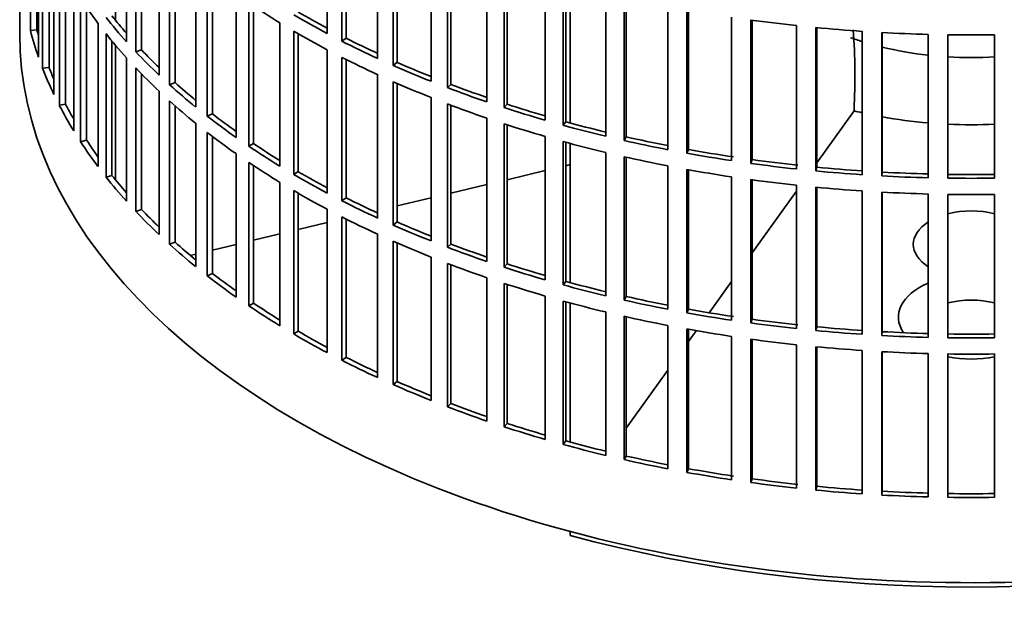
# Model space of a CAD drawing. Header units: millimetres. Extents: x 382 to 1256, y -1271 to 1550.
# Tile 2 of 22: x 964 to 1112, y -1204 to -1115. Entities that reach past the tile are written whole.
import ezdxf

# ---------------------------------------------------------------- set-up
doc = ezdxf.new("R2010")
doc.units = ezdxf.units.MM
for name, color, linetype in [('VSI184-254_GIUNT', 7, 'Continuous'), ('VSI344-454_FILTR', 7, 'Continuous'), ('VSI344-454_SUPPO', 7, 'Continuous')]:
    doc.layers.add(name, color=color, linetype=linetype)

# ---------------------------------------------------------------- blocks, each defined once
blk = doc.blocks.new('SE4')
at = {"layer": 'VSI184-254_GIUNT', "color": 7, "linetype": 'Continuous', "lineweight": 35}
for start_param, end_param in [(4.156816, 4.214307), (4.312034, 4.522906), (4.610255, 4.814523)]:
    blk.add_ellipse((1107.02, -1100.85), major_axis=(34.5, 0), ratio=0.57735, start_param=start_param, end_param=end_param, dxfattribs=at)
at = {"layer": 'VSI344-454_FILTR', "color": 7, "linetype": 'Continuous', "lineweight": 35}
for p, q in [((963.52, -877.13), (963.52, -1117.18)), ((965.13, -1116.7), (965.13, -1095.07)), ((1009.9, -1117.14), (1009.9, -1095.5)), ((979.63, -1118.37), (979.63, -1096.73)), ((1012.11, -1118.29), (1012.11, -1096.65)), ((1012.76, -1117.85), (1012.76, -1096.98)), ((966.12, -1116.6), (966.12, -1098.37)), ((981.03, -1119.89), (981.03, -1098.25)), ((966.35, -1120.7), (966.35, -1099.07)), ((981.89, -1119.6), (981.89, -1099.16)), ((1017.5, -1120.9), (1017.5, -1099.26)), ((966.97, -1122.39), (966.97, -1100.75)), ((1019.85, -1121.96), (1019.85, -1100.32)), ((1020.44, -1121.49), (1020.44, -1100.58)), ((967.95, -1122.25), (967.95, -1103.1)), ((984.54, -1123.41), (984.54, -1101.77)), ((1025.55, -1124.35), (1025.55, -1102.71)), ((986.12, -1124.87), (986.12, -1103.23)), ((986.95, -1124.54), (986.95, -1103.97)), ((1028.02, -1125.31), (1028.02, -1103.67)), ((1028.55, -1124.82), (1028.55, -1103.88)), ((968.68, -1126.33), (968.68, -1104.69)), ((1033.98, -1127.46), (1033.98, -1105.83)), ((969.5, -1127.98), (969.5, -1106.35)), ((990.06, -1128.23), (990.06, -1106.6)), ((1036.57, -1128.33), (1036.57, -1106.69)), ((1037.04, -1127.82), (1037.04, -1106.84)), ((970.45, -1127.81), (970.45, -1108.12)), ((991.81, -1129.63), (991.81, -1107.99)), ((992.6, -1129.27), (992.6, -1108.6)), ((1042.78, -1130.23), (1042.78, -1108.59)), ((971.67, -1131.85), (971.67, -1110.21)), ((1045.46, -1130.99), (1045.46, -1109.35)), ((1045.87, -1130.46), (1045.87, -1109.46)), ((972.69, -1133.47), (972.69, -1111.83)), ((996.14, -1132.83), (996.14, -1111.19)), ((1051.89, -1132.64), (1051.89, -1111)), ((1054.65, -1133.28), (1054.65, -1111.65)), ((1054.99, -1132.74), (1054.99, -1111.72)), ((973.62, -1133.25), (973.62, -1113.22)), ((998.06, -1134.15), (998.06, -1112.51)), ((998.8, -1133.76), (998.8, -1113.01)), ((1061.26, -1134.67), (1061.26, -1113.04)), ((1064.1, -1135.21), (1064.1, -1113.57)), ((1064.37, -1134.65), (1064.37, -1113.62)), ((1070.86, -1136.32), (1070.86, -1114.69)), ((975.33, -1137.23), (975.33, -1115.59)), ((1002.77, -1137.16), (1002.77, -1115.53)), ((1073.75, -1136.74), (1073.75, -1115.1)), ((1073.96, -1136.18), (1073.96, -1115.13)), ((1080.64, -1137.59), (1080.64, -1115.95)), ((1083.57, -1137.88), (1083.57, -1116.25)), ((1083.71, -1137.31), (1083.71, -1116.26)), ((966.12, -1116.6), (965.13, -1116.7)), ((976.54, -1138.8), (976.54, -1117.17)), ((1004.84, -1138.4), (1004.84, -1116.77)), ((1005.53, -1137.99), (1005.53, -1117.17)), ((1012.76, -1117.85), (1012.11, -1118.29)), ((1090.54, -1138.45), (1090.54, -1116.81)), ((1093.51, -1138.63), (1093.51, -1116.99)), ((1093.58, -1138.05), (1093.58, -1117)), ((1100.52, -1138.91), (1100.52, -1117.28)), ((1103.5, -1138.97), (1103.5, -1117.34)), ((1110.54, -1138.97), (1110.54, -1117.34)), ((977.44, -1138.55), (977.44, -1118.28)), ((979.63, -1142.46), (979.63, -1120.82)), ((981.89, -1119.6), (981.03, -1119.89)), ((1009.9, -1141.23), (1009.9, -1119.59)), ((1012.11, -1142.38), (1012.11, -1120.74)), ((967.95, -1122.25), (966.97, -1122.39)), ((981.03, -1143.98), (981.03, -1122.34)), ((1012.76, -1141.93), (1012.76, -1121.07)), ((1020.44, -1121.49), (1019.85, -1121.96)), ((981.89, -1143.69), (981.89, -1123.24)), ((1017.5, -1144.99), (1017.5, -1123.35)), ((986.95, -1124.54), (986.12, -1124.87)), ((1019.85, -1146.05), (1019.85, -1124.41)), ((1020.44, -1145.58), (1020.44, -1124.67)), ((1028.55, -1124.82), (1028.02, -1125.31)), ((984.54, -1147.49), (984.54, -1125.86)), ((1025.55, -1148.44), (1025.55, -1126.8)), ((970.45, -1127.81), (969.5, -1127.98)), ((986.12, -1148.95), (986.12, -1127.32)), ((986.95, -1148.63), (986.95, -1128.06)), ((1028.02, -1149.4), (1028.02, -1127.76)), ((1028.55, -1148.91), (1028.55, -1127.96)), ((1037.04, -1127.82), (1036.57, -1128.33)), ((992.6, -1129.27), (991.81, -1129.63)), ((990.06, -1152.32), (990.06, -1130.68)), ((1033.98, -1151.55), (1033.98, -1129.91)), ((1036.57, -1152.41), (1036.57, -1130.77)), ((1037.04, -1151.9), (1037.04, -1130.93)), ((1045.87, -1130.46), (1045.46, -1130.99)), ((991.81, -1153.71), (991.81, -1132.08)), ((992.6, -1153.36), (992.6, -1132.68)), ((1042.78, -1154.32), (1042.78, -1132.68)), ((1054.99, -1132.74), (1054.65, -1133.28)), ((973.62, -1133.25), (972.69, -1133.47)), ((998.8, -1133.76), (998.06, -1134.15)), ((1045.46, -1155.07), (1045.46, -1133.44)), ((1045.87, -1154.55), (1045.87, -1133.55)), ((996.14, -1156.91), (996.14, -1135.28)), ((1051.89, -1156.73), (1051.89, -1135.09)), ((1054.65, -1157.37), (1054.65, -1135.73)), ((1054.99, -1156.83), (1054.99, -1135.81)), ((1064.37, -1134.65), (1064.1, -1135.21)), ((998.06, -1158.23), (998.06, -1136.6)), ((998.8, -1157.85), (998.8, -1137.09)), ((1061.26, -1158.76), (1061.26, -1137.12)), ((1073.96, -1136.18), (1073.75, -1136.74)), ((977.44, -1138.55), (976.54, -1138.8)), ((1005.53, -1137.99), (1004.84, -1138.4)), ((1064.1, -1159.29), (1064.1, -1137.65)), ((1064.37, -1158.74), (1064.37, -1137.7)), ((1070.86, -1160.41), (1070.86, -1138.77)), ((1083.71, -1137.31), (1083.57, -1137.88)), ((1093.58, -1138.05), (1093.51, -1138.63)), ((1002.77, -1161.25), (1002.77, -1139.61)), ((1073.75, -1160.83), (1073.75, -1139.19)), ((1073.96, -1160.26), (1073.96, -1139.22)), ((1080.64, -1161.67), (1080.64, -1140.04)), ((1004.84, -1162.49), (1004.84, -1140.85)), ((1005.53, -1162.07), (1005.53, -1141.26)), ((1083.57, -1161.97), (1083.57, -1140.33)), ((1083.71, -1161.4), (1083.71, -1140.35)), ((1090.54, -1162.54), (1090.54, -1140.9)), ((1093.51, -1162.72), (1093.51, -1141.08)), ((1093.58, -1162.14), (1093.58, -1141.08)), ((1100.52, -1163), (1100.52, -1141.36)), ((1103.5, -1163.06), (1103.5, -1141.42)), ((1110.54, -1163.06), (1110.54, -1141.42)), ((1012.76, -1141.93), (1012.11, -1142.38)), ((981.89, -1143.69), (981.03, -1143.98)), ((1009.9, -1165.31), (1009.9, -1143.67)), ((1012.11, -1166.46), (1012.11, -1144.83)), ((1012.76, -1166.02), (1012.76, -1145.15)), ((1020.44, -1145.58), (1019.85, -1146.05)), ((1017.5, -1169.07), (1017.5, -1147.44)), ((986.95, -1148.63), (986.12, -1148.95)), ((1019.85, -1170.13), (1019.85, -1148.5)), ((1020.44, -1169.67), (1020.44, -1148.76)), ((1028.55, -1148.91), (1028.02, -1149.4)), ((1025.55, -1172.52), (1025.55, -1150.89)), ((1028.02, -1173.49), (1028.02, -1151.85)), ((1028.55, -1173), (1028.55, -1152.05)), ((1037.04, -1151.9), (1036.57, -1152.41)), ((992.6, -1153.36), (991.81, -1153.71)), ((1033.98, -1175.64), (1033.98, -1154)), ((1036.57, -1176.5), (1036.57, -1154.86)), ((1037.04, -1175.99), (1037.04, -1155.01)), ((1045.87, -1154.55), (1045.46, -1155.07)), ((998.8, -1157.85), (998.06, -1158.23)), ((1042.78, -1178.41), (1042.78, -1156.77)), ((1045.46, -1179.16), (1045.46, -1157.52)), ((1045.87, -1178.63), (1045.87, -1157.63)), ((1054.99, -1156.83), (1054.65, -1157.37)), ((1051.89, -1180.81), (1051.89, -1159.17)), ((1064.37, -1158.74), (1064.1, -1159.29)), ((1054.65, -1181.46), (1054.65, -1159.82)), ((1054.99, -1180.91), (1054.99, -1159.9)), ((1073.96, -1160.26), (1073.75, -1160.83)), ((1005.53, -1162.07), (1004.84, -1162.49)), ((1061.26, -1182.85), (1061.26, -1161.21)), ((1064.1, -1183.38), (1064.1, -1161.74)), ((1064.37, -1182.82), (1064.37, -1161.79)), ((1083.71, -1161.4), (1083.57, -1161.97)), ((1093.58, -1162.14), (1093.51, -1162.72)), ((1070.86, -1184.5), (1070.86, -1162.86)), ((1073.75, -1184.91), (1073.75, -1163.28)), ((1073.96, -1184.35), (1073.96, -1163.31)), ((1080.64, -1185.76), (1080.64, -1164.12)), ((1083.57, -1186.06), (1083.57, -1164.42)), ((1083.71, -1185.49), (1083.71, -1164.43)), ((1090.54, -1186.62), (1090.54, -1164.99)), ((1093.51, -1186.8), (1093.51, -1165.17)), ((1093.58, -1186.23), (1093.58, -1165.17)), ((1100.52, -1187.09), (1100.52, -1165.45)), ((1103.5, -1187.15), (1103.5, -1165.51)), ((1110.54, -1187.15), (1110.54, -1165.51)), ((1012.76, -1166.02), (1012.11, -1166.46)), ((1020.44, -1169.67), (1019.85, -1170.13)), ((1028.55, -1173), (1028.02, -1173.49)), ((1037.04, -1175.99), (1036.57, -1176.5)), ((1045.87, -1178.63), (1045.46, -1179.16)), ((1054.99, -1180.91), (1054.65, -1181.46)), ((1064.37, -1182.82), (1064.1, -1183.38)), ((1073.96, -1184.35), (1073.75, -1184.91)), ((1083.71, -1185.49), (1083.57, -1186.06)), ((1093.58, -1186.23), (1093.51, -1186.8))]:
    blk.add_line(p, q, dxfattribs=at)
for centre, radius, start, end in [((1107.02, -868.86), 248.5, 269.189, 270.811), ((1107.02, -891.65), 246.77, 269.1833, 270.8167), ((1107.02, -890.5), 248.5, 269.189, 270.811), ((1107.02, -892.95), 248.5, 269.189, 270.811), ((1107.02, -915.74), 246.77, 269.1833, 270.8167), ((1107.02, -914.59), 248.5, 269.189, 270.811), ((1107.02, -917.03), 248.5, 269.189, 270.811), ((1107.02, -939.83), 246.77, 269.1833, 270.8167), ((1107.02, -938.67), 248.5, 269.189, 270.811)]:
    blk.add_arc(centre, radius, start, end, dxfattribs=at)
for centre, major_axis, start_param, end_param in [((1107.02, -1082.68), (-143.5, 0), 0.359458, 0.408487), ((1107.02, -1058.6), (-143.5, 0), 0.708524, 0.757553), ((1107.02, -1080.24), (-143.5, 0), 0.429271, 0.4783), ((1107.02, -1080.24), (-142.5, 0), 0.429099, 0.464583), ((1107.02, -1056.15), (-143.5, 0), 0.778337, 0.827366), ((1107.02, -1056.15), (-142.5, 0), 0.778165, 0.820895), ((1107.02, -1034.51), (-143.5, 0), 1.336842, 1.385871), ((1107.02, -1034.51), (-143.5, 0), 1.406655, 1.455685), ((1107.02, -1117.18), (143.5, 0), 3.141593, 5.158357), ((1107.02, -1104.32), (-143.5, 0), 0.150018, 0.199048), ((1107.02, -1104.32), (-142.5, 0), 0.149846, 0.160582), ((1107.02, -1082.68), (-143.5, 0), 0.429271, 0.4783), ((1107.02, -1058.6), (-143.5, 0), 0.778337, 0.827366), ((1107.02, -1056.15), (-142.5, 0), 0.847978, 0.891566), ((1107.02, -1034.51), (-143.5, 0), 1.476469, 1.525498), ((1107.02, -1056.15), (-143.5, 0), 0.84815, 0.897179), ((1107.02, -1080.24), (-143.5, 0), 0.499084, 0.548113), ((1107.02, -1080.24), (-142.5, 0), 0.498912, 0.536508), ((1107.02, -1058.6), (-143.5, 0), 0.84815, 0.897179), ((1107.02, -1104.32), (-143.5, 0), 0.219831, 0.268861), ((1107.02, -1104.32), (-142.5, 0), 0.219659, 0.242088), ((1107.02, -1082.68), (-143.5, 0), 0.499084, 0.548113), ((1107.02, -1056.15), (-143.5, 0), 0.917963, 0.966992), ((1107.02, -1056.15), (-142.5, 0), 0.917791, 0.962144), ((1107.02, -1080.24), (-143.5, 0), 0.568897, 0.617927), ((1107.02, -1080.24), (-142.5, 0), 0.568725, 0.607984), ((1107.02, -1058.6), (-143.5, 0), 0.917963, 0.966992), ((1107.02, -1056.15), (-143.5, 0), 0.987776, 1.036806), ((1107.02, -1056.15), (-142.5, 0), 0.987604, 1.032651), ((1107.02, -1104.32), (-143.5, 0), 0.289645, 0.338674), ((1107.02, -1104.32), (-142.5, 0), 0.289473, 0.318152), ((1107.02, -1082.68), (-143.5, 0), 0.568897, 0.617927), ((1107.02, -1058.6), (-143.5, 0), 0.987776, 1.036806), ((1107.02, -1056.15), (-143.5, 0), 1.057589, 1.106619), ((1107.02, -1056.15), (-142.5, 0), 1.057417, 1.103102), ((1107.02, -1080.24), (-143.5, 0), 0.63871, 0.68774), ((1107.02, -1080.24), (-142.5, 0), 0.638538, 0.679153), ((1107.02, -1058.6), (-143.5, 0), 1.057589, 1.106619), ((1107.02, -1056.15), (-143.5, 0), 1.127403, 1.176432), ((1107.02, -1056.15), (-142.5, 0), 1.127231, 1.17351), ((1107.02, -1082.68), (-143.5, 0), 0.63871, 0.68774), ((1107.02, -1056.15), (-142.5, 0), 1.197044, 1.243883), ((1107.02, -1104.32), (-143.5, 0), 0.359458, 0.408487), ((1107.02, -1104.32), (-142.5, 0), 0.359286, 0.391958), ((1107.02, -1080.24), (-143.5, 0), 0.708524, 0.757553), ((1107.02, -1080.24), (-142.5, 0), 0.708352, 0.750104), ((1107.02, -1058.6), (-143.5, 0), 1.127403, 1.176432), ((1107.02, -1056.15), (-143.5, 0), 1.197216, 1.246245), ((1107.02, -1058.6), (-143.5, 0), 1.197216, 1.246245), ((1107.02, -1056.15), (-143.5, 0), 1.267029, 1.316058), ((1107.02, -1056.15), (-142.5, 0), 1.266857, 1.31623), ((1107.02, -1082.68), (-143.5, 0), 0.708524, 0.757553), ((1107.02, -1056.15), (-143.5, 0), 1.336842, 1.385871), ((1107.02, -1056.15), (-142.5, 0), 1.33667, 1.386044), ((1107.02, -1104.32), (-142.5, 0), 0.429099, 0.464583), ((1107.02, -1080.24), (-143.5, 0), 0.778337, 0.827366), ((1107.02, -1080.24), (-142.5, 0), 0.778165, 0.820895), ((1107.02, -1058.6), (-143.5, 0), 1.267029, 1.316058), ((1107.02, -1056.15), (-143.5, 0), 1.406655, 1.455685), ((1107.02, -1056.15), (-142.5, 0), 1.406483, 1.455857), ((1107.02, -1056.15), (-143.5, 0), 1.476469, 1.525498), ((1107.02, -1056.15), (-142.5, 0), 1.476296, 1.52567), ((1107.02, -1104.32), (-143.5, 0), 0.429271, 0.4783), ((1107.02, -1058.6), (-143.5, 0), 1.336842, 1.385871), ((1107.02, -1082.68), (-143.5, 0), 0.778337, 0.827366), ((1107.02, -1058.6), (-143.5, 0), 1.406655, 1.455685), ((1107.02, -1058.6), (-143.5, 0), 1.476469, 1.525498), ((1107.02, -1080.24), (-143.5, 0), 0.84815, 0.897179), ((1107.02, -1080.24), (-142.5, 0), 0.847978, 0.891566), ((1107.02, -1104.32), (-143.5, 0), 0.499084, 0.548113), ((1107.02, -1104.32), (-142.5, 0), 0.498912, 0.536508), ((1107.02, -1082.68), (-143.5, 0), 0.84815, 0.897179), ((1107.02, -1080.24), (-143.5, 0), 0.917963, 0.966992), ((1107.02, -1080.24), (-142.5, 0), 0.917791, 0.962144), ((1107.02, -1104.32), (-143.5, 0), 0.568897, 0.617927), ((1107.02, -1104.32), (-142.5, 0), 0.568725, 0.607984), ((1107.02, -1082.68), (-143.5, 0), 0.917963, 0.966992), ((1107.02, -1080.24), (-142.5, 0), 0.987604, 1.032651), ((1107.02, -1080.24), (-143.5, 0), 0.987776, 1.036806), ((1107.02, -1082.68), (-143.5, 0), 0.987776, 1.036806), ((1107.02, -1080.24), (-142.5, 0), 1.057417, 1.103102), ((1107.02, -1104.32), (-142.5, 0), 0.638538, 0.679153), ((1107.02, -1080.24), (-143.5, 0), 1.057589, 1.106619), ((1107.02, -1104.32), (-143.5, 0), 0.63871, 0.68774), ((1107.02, -1082.68), (-143.5, 0), 1.057589, 1.106619), ((1107.02, -1080.24), (-143.5, 0), 1.127403, 1.176432), ((1107.02, -1080.24), (-142.5, 0), 1.127231, 1.17351), ((1107.02, -1104.32), (-142.5, 0), 0.708352, 0.750104), ((1107.02, -1082.68), (-143.5, 0), 1.127403, 1.176432), ((1107.02, -1080.24), (-143.5, 0), 1.197216, 1.246245), ((1107.02, -1080.24), (-142.5, 0), 1.197044, 1.243883), ((1107.02, -1104.32), (-143.5, 0), 0.708524, 0.757553), ((1107.02, -1080.24), (-143.5, 0), 1.267029, 1.316058), ((1107.02, -1080.24), (-142.5, 0), 1.266857, 1.31623), ((1107.02, -1082.68), (-143.5, 0), 1.197216, 1.246245), ((1107.02, -1080.24), (-143.5, 0), 1.336842, 1.385871), ((1107.02, -1080.24), (-142.5, 0), 1.33667, 1.386044), ((1107.02, -1104.32), (-143.5, 0), 0.778337, 0.827366), ((1107.02, -1104.32), (-142.5, 0), 0.778165, 0.820895), ((1107.02, -1082.68), (-143.5, 0), 1.267029, 1.316058), ((1107.02, -1080.24), (-143.5, 0), 1.406655, 1.455685), ((1107.02, -1080.24), (-142.5, 0), 1.406483, 1.455857), ((1107.02, -1080.24), (-142.5, 0), 1.476296, 1.52567), ((1107.02, -1082.68), (-143.5, 0), 1.336842, 1.385871), ((1107.02, -1080.24), (-143.5, 0), 1.476469, 1.525498), ((1107.02, -1082.68), (-143.5, 0), 1.406655, 1.455685), ((1107.02, -1082.68), (-143.5, 0), 1.476469, 1.525498), ((1107.02, -1104.32), (-143.5, 0), 0.84815, 0.897179), ((1107.02, -1104.32), (-142.5, 0), 0.847978, 0.891566), ((1107.02, -1104.32), (-142.5, 0), 0.917791, 0.962144), ((1107.02, -1104.32), (-143.5, 0), 0.917963, 0.966992), ((1107.02, -1104.32), (-143.5, 0), 0.987776, 1.036806), ((1107.02, -1104.32), (-142.5, 0), 0.987604, 1.032651), ((1107.02, -1104.32), (-143.5, 0), 1.057589, 1.106619), ((1107.02, -1104.32), (-142.5, 0), 1.057417, 1.103102), ((1107.02, -1104.32), (-142.5, 0), 1.127231, 1.17351), ((1107.02, -1104.32), (-143.5, 0), 1.127403, 1.176432), ((1107.02, -1104.32), (-143.5, 0), 1.197216, 1.246245), ((1107.02, -1104.32), (-142.5, 0), 1.197044, 1.243883), ((1107.02, -1104.32), (-142.5, 0), 1.266857, 1.31623), ((1107.02, -1104.32), (-143.5, 0), 1.267029, 1.316058), ((1107.02, -1104.32), (-142.5, 0), 1.33667, 1.386044), ((1107.02, -1104.32), (-143.5, 0), 1.336842, 1.385871), ((1107.02, -1104.32), (-143.5, 0), 1.406655, 1.455685), ((1107.02, -1104.32), (-142.5, 0), 1.406483, 1.455857), ((1107.02, -1104.32), (-142.5, 0), 1.476296, 1.52567), ((1107.02, -1104.32), (-143.5, 0), 1.476469, 1.525498)]:
    blk.add_ellipse(centre, major_axis=major_axis, ratio=0.57735, start_param=start_param, end_param=end_param, dxfattribs=at)
at = {"layer": 'VSI344-454_SUPPO', "color": 7, "linetype": 'Continuous', "lineweight": 35}
for p, q in [((977.99, -1115.15), (977.99, -1094.86)), ((1046.54, -1130.64), (1046.54, -1109.64)), ((977.99, -1139.24), (977.99, -1118.94)), ((1083.71, -1136.67), (1089.34, -1128.83)), ((1089.34, -1128.63), (1089.34, -1128.83)), ((1046.54, -1154.73), (1046.54, -1133.73)), ((1045.87, -1137.09), (1046.54, -1136.93)), ((1037.04, -1139.2), (1042.78, -1137.83)), ((1028.55, -1141.23), (1033.98, -1139.93)), ((1073.96, -1150.26), (1080.64, -1140.96)), ((1020.44, -1143.17), (1025.55, -1141.95)), ((1005.53, -1146.74), (1009.9, -1145.69)), ((998.8, -1148.35), (1002.77, -1147.4)), ((992.6, -1149.83), (996.14, -1148.98)), ((989.24, -1150.63), (990.06, -1150.44)), ((1067.49, -1159.28), (1070.86, -1154.58)), ((1046.54, -1178.82), (1046.54, -1157.82)), ((1064.37, -1163.62), (1065.54, -1162)), ((1054.99, -1176.7), (1061.26, -1167.96)), ((1046.54, -1192.9), (1046.54, -1192.31))]:
    blk.add_line(p, q, dxfattribs=at)
blk.add_arc((986.86, -1123.54), 102.6, 357.1575, 3.881, dxfattribs=at)
for centre, major_axis, start_param, end_param in [((1107.02, -1104.93), (45, 0), 4.308579, 4.337394), ((1107.02, -1104.93), (45, 0), 4.408949, 4.56748), ((1107.02, -1104.93), (45, 0), 4.634142, 4.790635), ((1107.02, -1148.96), (8.75, 0), 1.157096, 1.984496), ((1107.02, -1148.96), (8.75, 0), 2.407803, 3.875383), ((1107.02, -1159.93), (-11, 0), -0.938824, 0.382349), ((1107.02, -1162.43), (8.75, 0), 1.157096, 1.984496), ((1107.02, -1159.93), (-11, 0), 1.245307, 1.896286), ((1107.02, -1118.41), (-142.5, 0), 1.132467, 2.009125)]:
    blk.add_ellipse(centre, major_axis=major_axis, ratio=0.57735, start_param=start_param, end_param=end_param, dxfattribs=at)

msp = doc.modelspace()

# ---------------------------------------------------------------- block references
msp.add_blockref('SE4', (0, 0))

doc.saveas('drawing.dxf')
